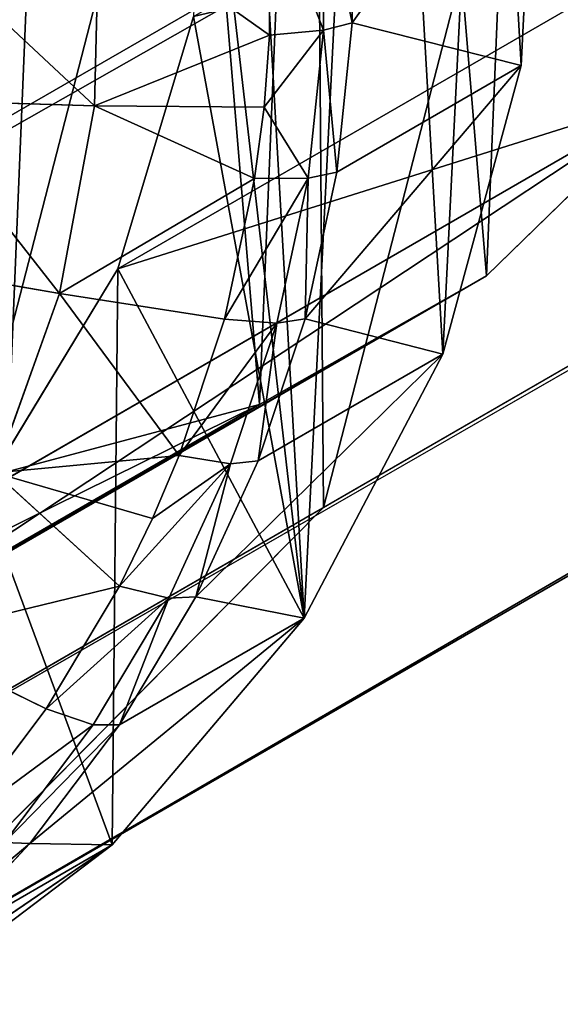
# Model space of a CAD drawing. Extents: x 80 to 596, y 77 to 1633.
# Tile 17 of 256: x 88.49 to 90.43, y 180.87 to 184.4. Entities that reach past the tile are written whole.
import ezdxf

# ---------------------------------------------------------------- set-up
doc = ezdxf.new("R2010")
doc.units = 0
doc.header["$LTSCALE"] = 25.4
doc.layers.get('0').update_dxf_attribs({"color": 13, "linetype": 'CONTINUOUS'})

# ---------------------------------------------------------------- blocks, each defined once
blk = doc.blocks.new('CADILLAC-III-8190-7988-799')
at = {"color": 250}
for p, q in [((-8.7113, 320.9862, 1446.0571), (-248.3172, 182.6497, 22.6976)), ((-8.7113, 320.9862, 1446.0571), (-248.3172, 182.6497, 22.6976)), ((-15.2311, 319.2719, 1447.3213), (-254.837, 180.9353, 23.9618)), ((-15.2311, 319.2719, 1447.3213), (-254.837, 180.9353, 23.9618)), ((-10.4479, 319.2333, 1446.5198), (-250.0538, 180.8968, 23.1603)), ((-10.4479, 319.2333, 1446.5198), (-250.0538, 180.8968, 23.1603)), ((-12.8344, 318.6058, 1446.9825), (-252.4402, 180.2693, 23.623)), ((-12.8344, 318.6058, 1446.9825), (-252.4402, 180.2693, 23.623)), ((-248.3172, 182.6497, 22.6976), (-247.6957, 185.0584, 22.3589)), ((-248.3172, 182.6497, 22.6976), (-247.6957, 185.0584, 22.3589)), ((-250.0538, 180.8968, 23.1603), (-248.3172, 182.6497, 22.6976)), ((-250.0538, 180.8968, 23.1603), (-248.3172, 182.6497, 22.6976))]:
    blk.add_line(p, q, dxfattribs=at)
at = {"color": 18}
for p, q in [((-248.2148, 184.3847, 18.4369), (-247.5558, 185.3052, 22.3114)), ((-248.2148, 184.3847, 18.4369), (-247.5558, 185.3052, 22.3114)), ((-247.6096, 184.2313, 22.4248), (-247.5558, 185.3052, 22.3114)), ((-247.6096, 184.2313, 22.4248), (-247.5558, 185.3052, 22.3114)), ((-246.5762, 184.9346, 37.4632), (-249.0549, 183.5036, 22.7388)), ((-246.5762, 184.9346, 37.4632), (-249.0549, 183.5036, 22.7388)), ((-248.3196, 184.8913, 18.0832), (-248.3176, 184.3579, 18.1347)), ((-248.3196, 184.8913, 18.0832), (-248.3176, 184.3579, 18.1347)), ((-248.2168, 184.9236, 18.3849), (-248.2148, 184.3847, 18.4369)), ((-248.2168, 184.9236, 18.3849), (-248.2148, 184.3847, 18.4369)), ((-248.511, 184.3407, 17.8798), (-248.5129, 184.858, 17.8298)), ((-248.511, 184.3407, 17.8798), (-248.5129, 184.858, 17.8298)), ((-249.138, 184.0876, 17.3962), (-249.1217, 184.7731, 17.3268)), ((-249.138, 184.0876, 17.3962), (-249.1217, 184.7731, 17.3268)), ((-248.511, 184.3407, 17.8798), (-249.1217, 184.7731, 17.3268)), ((-248.511, 184.3407, 17.8798), (-249.1217, 184.7731, 17.3268)), ((-249.0549, 183.5036, 22.7388), (-248.7835, 184.4068, 22.6053)), ((-249.0549, 183.5036, 22.7388), (-248.7835, 184.4068, 22.6053)), ((-248.2148, 184.3847, 18.4369), (-248.3176, 184.3579, 18.1347)), ((-248.2148, 184.3847, 18.4369), (-248.3176, 184.3579, 18.1347)), ((-248.2148, 184.3847, 18.4369), (-248.2706, 183.8497, 18.4983)), ((-248.2148, 184.3847, 18.4369), (-248.2706, 183.8497, 18.4983)), ((-248.2148, 184.3847, 18.4369), (-247.6096, 184.2313, 22.4248)), ((-248.2148, 184.3847, 18.4369), (-247.6096, 184.2313, 22.4248)), ((-249.138, 184.0876, 17.3962), (-248.511, 184.3407, 17.8798)), ((-249.138, 184.0876, 17.3962), (-248.511, 184.3407, 17.8798)), ((-248.5308, 184.083, 17.9082), (-248.3176, 184.3579, 18.1347)), ((-248.5308, 184.083, 17.9082), (-248.3176, 184.3579, 18.1347)), ((-248.5308, 184.083, 17.9082), (-248.511, 184.3407, 17.8798)), ((-248.5308, 184.083, 17.9082), (-248.511, 184.3407, 17.8798)), ((-248.511, 184.3407, 17.8798), (-248.3176, 184.3579, 18.1347)), ((-248.511, 184.3407, 17.8798), (-248.3176, 184.3579, 18.1347)), ((-248.3176, 184.3579, 18.1347), (-248.3728, 183.8284, 18.1954)), ((-248.3176, 184.3579, 18.1347), (-248.3728, 183.8284, 18.1954)), ((-248.3834, 183.3248, 18.5683), (-247.6096, 184.2313, 22.4248)), ((-248.3834, 183.3248, 18.5683), (-247.6096, 184.2313, 22.4248)), ((-248.2706, 183.8497, 18.4983), (-247.6096, 184.2313, 22.4248)), ((-248.2706, 183.8497, 18.4983), (-247.6096, 184.2313, 22.4248)), ((-247.891, 183.1979, 22.5726), (-247.6096, 184.2313, 22.4248)), ((-247.891, 183.1979, 22.5726), (-247.6096, 184.2313, 22.4248)), ((-247.0628, 184.1315, 37.6232), (-249.5414, 182.7005, 22.8988)), ((-247.0628, 184.1315, 37.6232), (-249.5414, 182.7005, 22.8988)), ((-247.7339, 183.479, 37.7996), (-247.0628, 184.1315, 37.6232)), ((-247.7339, 183.479, 37.7996), (-247.0628, 184.1315, 37.6232)), ((-249.138, 184.0876, 17.3962), (-249.8067, 184.1081, 16.9681)), ((-249.138, 184.0876, 17.3962), (-249.8067, 184.1081, 16.9681)), ((-249.2632, 183.4154, 17.4826), (-249.138, 184.0876, 17.3962)), ((-249.2632, 183.4154, 17.4826), (-249.138, 184.0876, 17.3962)), ((-248.5308, 184.083, 17.9082), (-249.138, 184.0876, 17.3962)), ((-248.5645, 183.8271, 17.9387), (-249.138, 184.0876, 17.3962)), ((-248.5308, 184.083, 17.9082), (-249.138, 184.0876, 17.3962)), ((-248.5645, 183.8271, 17.9387), (-249.138, 184.0876, 17.3962)), ((-248.5645, 183.8271, 17.9387), (-248.5308, 184.083, 17.9082)), ((-248.5645, 183.8271, 17.9387), (-248.5308, 184.083, 17.9082)), ((-248.5308, 184.083, 17.9082), (-248.3728, 183.8284, 18.1954)), ((-248.5308, 184.083, 17.9082), (-248.3728, 183.8284, 18.1954)), ((-248.2706, 183.8497, 18.4983), (-248.3834, 183.3248, 18.5683)), ((-248.2706, 183.8497, 18.4983), (-248.3834, 183.3248, 18.5683)), ((-248.2706, 183.8497, 18.4983), (-248.3728, 183.8284, 18.1954)), ((-248.2706, 183.8497, 18.4983), (-248.3728, 183.8284, 18.1954)), ((-249.2632, 183.4154, 17.4826), (-248.5645, 183.8271, 17.9387)), ((-249.2632, 183.4154, 17.4826), (-248.5645, 183.8271, 17.9387)), ((-248.6728, 183.3232, 18.0059), (-248.5645, 183.8271, 17.9387)), ((-248.6728, 183.3232, 18.0059), (-248.5645, 183.8271, 17.9387)), ((-248.5645, 183.8271, 17.9387), (-248.3728, 183.8284, 18.1954)), ((-248.5645, 183.8271, 17.9387), (-248.3728, 183.8284, 18.1954)), ((-248.3728, 183.8284, 18.1954), (-248.4845, 183.3089, 18.2647)), ((-248.3728, 183.8284, 18.1954), (-248.4845, 183.3089, 18.2647)), ((-249.9145, 183.5289, 17.0425), (-249.2632, 183.4154, 17.4826)), ((-249.9145, 183.5289, 17.0425), (-249.2632, 183.4154, 17.4826)), ((-249.5414, 182.7005, 22.8988), (-249.0549, 183.5036, 22.7388)), ((-249.5414, 182.7005, 22.8988), (-249.0549, 183.5036, 22.7388)), ((-247.7339, 183.479, 37.7996), (-250.2126, 182.0479, 23.0752)), ((-247.7339, 183.479, 37.7996), (-250.2126, 182.0479, 23.0752)), ((-248.5474, 183.018, 37.9813), (-247.7339, 183.479, 37.7996)), ((-248.5474, 183.018, 37.9813), (-247.7339, 183.479, 37.7996)), ((-249.4938, 182.7738, 17.5838), (-249.2632, 183.4154, 17.4826)), ((-249.4938, 182.7738, 17.5838), (-249.2632, 183.4154, 17.4826)), ((-248.6728, 183.3232, 18.0059), (-249.2632, 183.4154, 17.4826)), ((-248.8347, 182.835, 18.0806), (-249.2632, 183.4154, 17.4826)), ((-248.6728, 183.3232, 18.0059), (-249.2632, 183.4154, 17.4826)), ((-248.8347, 182.835, 18.0806), (-249.2632, 183.4154, 17.4826)), ((-248.8347, 182.835, 18.0806), (-248.6728, 183.3232, 18.0059)), ((-248.8347, 182.835, 18.0806), (-248.6728, 183.3232, 18.0059)), ((-248.6728, 183.3232, 18.0059), (-248.4845, 183.3089, 18.2647)), ((-248.6728, 183.3232, 18.0059), (-248.4845, 183.3089, 18.2647)), ((-248.4845, 183.3089, 18.2647), (-248.6513, 182.8056, 18.3417)), ((-248.4845, 183.3089, 18.2647), (-248.6513, 182.8056, 18.3417)), ((-248.3834, 183.3248, 18.5683), (-248.552, 182.8163, 18.6461)), ((-248.3834, 183.3248, 18.5683), (-248.552, 182.8163, 18.6461)), ((-248.3834, 183.3248, 18.5683), (-248.4845, 183.3089, 18.2647)), ((-248.3834, 183.3248, 18.5683), (-248.4845, 183.3089, 18.2647)), ((-248.3834, 183.3248, 18.5683), (-247.891, 183.1979, 22.5726)), ((-248.3834, 183.3248, 18.5683), (-247.891, 183.1979, 22.5726)), ((-248.7744, 182.33, 18.7308), (-247.891, 183.1979, 22.5726)), ((-248.7744, 182.33, 18.7308), (-247.891, 183.1979, 22.5726)), ((-248.552, 182.8163, 18.6461), (-247.891, 183.1979, 22.5726)), ((-248.552, 182.8163, 18.6461), (-247.891, 183.1979, 22.5726)), ((-248.387, 182.2533, 22.7479), (-247.891, 183.1979, 22.5726)), ((-248.387, 182.2533, 22.7479), (-247.891, 183.1979, 22.5726)), ((-248.5474, 183.018, 37.9813), (-251.0261, 181.587, 23.2569)), ((-248.5474, 183.018, 37.9813), (-251.0261, 181.587, 23.2569)), ((-249.4522, 182.7776, 38.157), (-248.5474, 183.018, 37.9813)), ((-249.4522, 182.7776, 38.157), (-248.5474, 183.018, 37.9813)), ((-249.4938, 182.7738, 17.5838), (-248.8347, 182.835, 18.0806)), ((-249.4938, 182.7738, 17.5838), (-248.8347, 182.835, 18.0806)), ((-248.9296, 182.6105, 18.1184), (-248.8347, 182.835, 18.0806)), ((-248.9296, 182.6105, 18.1184), (-248.8347, 182.835, 18.0806)), ((-248.8347, 182.835, 18.0806), (-248.6513, 182.8056, 18.3417)), ((-248.8347, 182.835, 18.0806), (-248.6513, 182.8056, 18.3417)), ((-248.552, 182.8163, 18.6461), (-248.7744, 182.33, 18.7308)), ((-248.552, 182.8163, 18.6461), (-248.7744, 182.33, 18.7308)), ((-248.552, 182.8163, 18.6461), (-248.6513, 182.8056, 18.3417)), ((-248.552, 182.8163, 18.6461), (-248.6513, 182.8056, 18.3417)), ((-248.6513, 182.8056, 18.3417), (-249.0482, 182.3682, 18.1619)), ((-248.6513, 182.8056, 18.3417), (-249.0482, 182.3682, 18.1619)), ((-248.9296, 182.6105, 18.1184), (-248.6513, 182.8056, 18.3417)), ((-248.9296, 182.6105, 18.1184), (-248.6513, 182.8056, 18.3417)), ((-248.6513, 182.8056, 18.3417), (-248.8714, 182.3243, 18.4255)), ((-248.6513, 182.8056, 18.3417), (-248.8714, 182.3243, 18.4255)), ((-248.9296, 182.6105, 18.1184), (-249.4938, 182.7738, 17.5838)), ((-249.0482, 182.3682, 18.1619), (-249.4938, 182.7738, 17.5838)), ((-248.9296, 182.6105, 18.1184), (-249.4938, 182.7738, 17.5838)), ((-249.0482, 182.3682, 18.1619), (-249.4938, 182.7738, 17.5838)), ((-249.0482, 182.3682, 18.1619), (-248.9296, 182.6105, 18.1184)), ((-249.0482, 182.3682, 18.1619), (-248.9296, 182.6105, 18.1184)), ((-249.8241, 182.1797, 17.6971), (-249.0482, 182.3682, 18.1619)), ((-249.8241, 182.1797, 17.6971), (-249.0482, 182.3682, 18.1619)), ((-249.3108, 181.9282, 18.2489), (-249.0482, 182.3682, 18.1619)), ((-249.3108, 181.9282, 18.2489), (-249.0482, 182.3682, 18.1619)), ((-248.8714, 182.3243, 18.4255), (-249.0482, 182.3682, 18.1619)), ((-248.8714, 182.3243, 18.4255), (-249.0482, 182.3682, 18.1619)), ((-248.8714, 182.3243, 18.4255), (-249.1422, 181.8707, 18.5152)), ((-248.8714, 182.3243, 18.4255), (-249.1422, 181.8707, 18.5152)), ((-248.7744, 182.33, 18.7308), (-249.048, 181.8717, 18.8214)), ((-248.7744, 182.33, 18.7308), (-249.048, 181.8717, 18.8214)), ((-248.7744, 182.33, 18.7308), (-248.8714, 182.3243, 18.4255)), ((-248.7744, 182.33, 18.7308), (-248.8714, 182.3243, 18.4255)), ((-248.7744, 182.33, 18.7308), (-248.387, 182.2533, 22.7479)), ((-248.7744, 182.33, 18.7308), (-248.387, 182.2533, 22.7479)), ((-249.3695, 181.4467, 18.9168), (-248.387, 182.2533, 22.7479)), ((-249.3695, 181.4467, 18.9168), (-248.387, 182.2533, 22.7479)), ((-249.0742, 181.4417, 22.9425), (-248.387, 182.2533, 22.7479)), ((-249.0742, 181.4417, 22.9425), (-248.387, 182.2533, 22.7479)), ((-249.048, 181.8717, 18.8214), (-248.387, 182.2533, 22.7479)), ((-249.048, 181.8717, 18.8214), (-248.387, 182.2533, 22.7479)), ((-249.3108, 181.9282, 18.2489), (-249.8241, 182.1797, 17.6971)), ((-249.3108, 181.9282, 18.2489), (-249.8241, 182.1797, 17.6971)), ((-249.6195, 181.5202, 18.3405), (-249.3108, 181.9282, 18.2489)), ((-249.6195, 181.5202, 18.3405), (-249.3108, 181.9282, 18.2489)), ((-249.1422, 181.8707, 18.5152), (-249.3108, 181.9282, 18.2489)), ((-249.1422, 181.8707, 18.5152), (-249.3108, 181.9282, 18.2489)), ((-249.1422, 181.8707, 18.5152), (-249.4604, 181.4501, 18.6096)), ((-249.1422, 181.8707, 18.5152), (-249.4604, 181.4501, 18.6096)), ((-249.048, 181.8717, 18.8214), (-249.3695, 181.4467, 18.9168)), ((-249.048, 181.8717, 18.8214), (-249.3695, 181.4467, 18.9168)), ((-249.048, 181.8717, 18.8214), (-249.1422, 181.8707, 18.5152)), ((-249.048, 181.8717, 18.8214), (-249.1422, 181.8707, 18.5152)), ((-250.1409, 180.7162, 19.1177), (-249.0742, 181.4417, 22.9425)), ((-250.1409, 180.7162, 19.1177), (-249.0742, 181.4417, 22.9425)), ((-249.9207, 180.8009, 23.1472), (-249.0742, 181.4417, 22.9425)), ((-249.9207, 180.8009, 23.1472), (-249.0742, 181.4417, 22.9425)), ((-249.3695, 181.4467, 18.9168), (-249.7352, 181.06, 19.016)), ((-249.3695, 181.4467, 18.9168), (-249.7352, 181.06, 19.016)), ((-249.7352, 181.06, 19.016), (-249.0742, 181.4417, 22.9425)), ((-249.7352, 181.06, 19.016), (-249.0742, 181.4417, 22.9425)), ((-249.3695, 181.4467, 18.9168), (-249.4604, 181.4501, 18.6096)), ((-249.3695, 181.4467, 18.9168), (-249.4604, 181.4501, 18.6096)), ((-249.3695, 181.4467, 18.9168), (-249.0742, 181.4417, 22.9425)), ((-249.3695, 181.4467, 18.9168), (-249.0742, 181.4417, 22.9425))]:
    blk.add_line(p, q, dxfattribs=at)
at = {"color": 7}
mesh = blk.add_polyface(dxfattribs=at)
corners = [(-242.9881, 380.4721, 1411.1248), (-246.1918, 300.9726, 1411.1248), (-247.7989, 340.8517, 1411.1248), (-238.2085, 261.8678, 1411.1248), (-231.884, 418.8077, 1411.1248), (-224.0557, 224.55, 1411.1248), (-214.7743, 454.8657, 1411.1248), (-204.1, 189.9856, 1411.1248), (-192.102, 487.7122, 1411.1248), (-178.8582, 159.0701, 1411.1248), (-164.4544, 516.4964, 1411.1248), (-148.9841, 132.6039, 1411.1248), (-132.5475, 540.4728, 1411.1248), (-115.2514, 111.2726, 1411.1248), (-97.2077, 559.0206, 1411.1248), (-78.5337, 95.6287, 1411.1248), (-74.2366, 341.5393, 1411.1248), (-59.3503, 571.6593, 1411.1248), (-68.2224, 362.0219, 1411.1248), (-56.6812, 379.9803, 1411.1248), (-19.9557, 578.0615, 1411.1248), (-40.5481, 393.9597, 1411.1248), (-21.1299, 402.8277, 1411.1248), (0, 405.8657, 1411.1248), (19.9557, 578.0615, 1411.1248), (21.1299, 402.8277, 1411.1248), (59.3503, 571.6593, 1411.1248), (40.5481, 393.9597, 1411.1248), (56.6812, 379.9803, 1411.1248), (68.2224, 362.0219, 1411.1248), (97.2077, 559.0206, 1411.1248), (74.2366, 341.5393, 1411.1248), (74.2366, 320.1921, 1411.1248), (78.5337, 95.6287, 1411.1248), (115.2514, 111.2726, 1411.1248), (132.5475, 540.4728, 1411.1248), (148.9841, 132.6039, 1411.1248), (164.4544, 516.4964, 1411.1248), (178.8582, 159.0701, 1411.1248), (192.102, 487.7122, 1411.1248), (204.1, 189.9856, 1411.1248), (214.7743, 454.8657, 1411.1248), (224.0557, 224.55, 1411.1248), (231.884, 418.8077, 1411.1248), (238.2085, 261.8678, 1411.1248), (242.9881, 380.4721, 1411.1248), (246.1918, 300.9726, 1411.1248), (247.7989, 340.8517, 1411.1248), (-74.2366, 320.1921, 1411.1248), (-39.782, 86.0772, 1411.1248), (-68.2224, 299.7096, 1411.1248), (-56.6812, 281.7512, 1411.1248), (-40.5481, 267.7717, 1411.1248), (-21.1299, 258.9037, 1411.1248), (0, 82.8657, 1411.1248), (0, 255.8657, 1411.1248), (21.1299, 258.9037, 1411.1248), (39.782, 86.0772, 1411.1248), (40.5481, 267.7717, 1411.1248), (56.6812, 281.7512, 1411.1248), (68.2224, 299.7096, 1411.1248)]
mesh.append_faces([[corners[k] for k in face] for face in [(0, 1, 2), (46, 45, 47)]], dxfattribs={"vtx0": -1, "color": 7})
mesh.append_faces([[corners[k] for k in face] for face in [(1, 0, 3), (3, 4, 5), (5, 6, 7), (7, 8, 9), (9, 10, 11), (11, 12, 13), (13, 14, 15), (16, 17, 18), (18, 17, 19), (19, 20, 21), (21, 20, 22), (22, 20, 23), (23, 24, 25), (25, 26, 27), (27, 26, 28), (28, 26, 29), (29, 30, 31), (31, 30, 32), (33, 30, 34), (34, 35, 36), (36, 37, 38), (38, 39, 40), (40, 41, 42), (42, 43, 44), (44, 45, 46), (15, 48, 49), (48, 15, 16), (49, 53, 54), (54, 56, 57), (57, 58, 33)]], dxfattribs={"vtx0": -1, "vtx1": -1, "color": 7})
mesh.append_faces([[corners[k] for k in face] for face in [(15, 14, 16), (32, 30, 33)]], dxfattribs={"vtx0": -1, "vtx1": -1, "vtx2": -1, "color": 7})
mesh.append_faces([[corners[k] for k in face] for face in [(3, 0, 4), (5, 4, 6), (7, 6, 8), (9, 8, 10), (11, 10, 12), (13, 12, 14), (16, 14, 17), (19, 17, 20), (23, 20, 24), (25, 24, 26), (29, 26, 30), (34, 30, 35), (36, 35, 37), (38, 37, 39), (40, 39, 41), (42, 41, 43), (44, 43, 45), (49, 48, 50), (49, 50, 51), (49, 51, 52), (49, 52, 53), (54, 53, 55), (54, 55, 56), (57, 56, 58), (33, 58, 59), (33, 59, 60), (33, 60, 32)]], dxfattribs={"vtx0": -1, "vtx2": -1, "color": 7})
mesh = blk.add_polyface(dxfattribs=at)
corners = [(-39.782, 86.0772, 1411.3248), (-74.2366, 320.1921, 1411.3248), (-78.5337, 95.6287, 1411.3248), (-68.2224, 299.7096, 1411.3248), (-56.6812, 281.7512, 1411.3248), (-40.5481, 267.7717, 1411.3248), (-21.1299, 258.9037, 1411.3248), (0, 82.8657, 1411.3248), (0, 255.8657, 1411.3248), (39.782, 86.0772, 1411.3248), (21.1299, 258.9037, 1411.3248), (40.5481, 267.7717, 1411.3248), (78.5337, 95.6287, 1411.3248), (56.6812, 281.7512, 1411.3248), (68.2224, 299.7096, 1411.3248), (74.2366, 320.1921, 1411.3248), (74.2366, 341.5393, 1411.3248), (-246.1918, 300.9726, 1411.3248), (-242.9881, 380.4721, 1411.3248), (-247.7989, 340.8517, 1411.3248), (-238.2085, 261.8678, 1411.3248), (-231.884, 418.8077, 1411.3248), (-224.0557, 224.55, 1411.3248), (-214.7743, 454.8657, 1411.3248), (-204.1, 189.9856, 1411.3248), (-192.102, 487.7122, 1411.3248), (-178.8582, 159.0701, 1411.3248), (-164.4544, 516.4964, 1411.3248), (-148.9841, 132.6039, 1411.3248), (-132.5475, 540.4728, 1411.3248), (-115.2514, 111.2726, 1411.3248), (-97.2077, 559.0206, 1411.3248), (-74.2366, 341.5393, 1411.3248), (-59.3503, 571.6593, 1411.3248), (-68.2224, 362.0219, 1411.3248), (-56.6812, 379.9803, 1411.3248), (-19.9557, 578.0615, 1411.3248), (-40.5481, 393.9597, 1411.3248), (-21.1299, 402.8277, 1411.3248), (0, 405.8657, 1411.3248), (19.9557, 578.0615, 1411.3248), (21.1299, 402.8277, 1411.3248), (59.3503, 571.6593, 1411.3248), (40.5481, 393.9597, 1411.3248), (56.6812, 379.9803, 1411.3248), (68.2224, 362.0219, 1411.3248), (97.2077, 559.0206, 1411.3248), (115.2514, 111.2726, 1411.3248), (132.5475, 540.4728, 1411.3248), (148.9841, 132.6039, 1411.3248), (164.4544, 516.4964, 1411.3248), (178.8582, 159.0701, 1411.3248), (192.102, 487.7122, 1411.3248), (204.1, 189.9856, 1411.3248), (214.7743, 454.8657, 1411.3248), (224.0557, 224.55, 1411.3248), (231.884, 418.8077, 1411.3248), (238.2085, 261.8678, 1411.3248), (242.9881, 380.4721, 1411.3248), (246.1918, 300.9726, 1411.3248), (247.7989, 340.8517, 1411.3248)]
mesh.append_faces([[corners[k] for k in face] for face in [(17, 18, 19), (58, 59, 60)]], dxfattribs={"vtx0": -1, "color": 7})
mesh.append_faces([[corners[k] for k in face] for face in [(0, 1, 2), (1, 0, 3), (3, 0, 4), (4, 0, 5), (5, 0, 6), (6, 7, 8), (8, 9, 10), (10, 9, 11), (11, 12, 13), (13, 12, 14), (14, 12, 15), (15, 12, 16), (18, 20, 21), (21, 22, 23), (23, 24, 25), (25, 26, 27), (27, 28, 29), (29, 30, 31), (31, 32, 33), (32, 2, 1), (33, 35, 36), (36, 39, 40), (40, 41, 42), (42, 45, 46), (46, 47, 48), (48, 49, 50), (50, 51, 52), (52, 53, 54), (54, 55, 56), (56, 57, 58)]], dxfattribs={"vtx0": -1, "vtx1": -1, "color": 7})
mesh.append_faces([[corners[k] for k in face] for face in [(31, 2, 32), (46, 16, 12)]], dxfattribs={"vtx0": -1, "vtx1": -1, "vtx2": -1, "color": 7})
mesh.append_faces([[corners[k] for k in face] for face in [(6, 0, 7), (8, 7, 9), (11, 9, 12), (18, 17, 20), (21, 20, 22), (23, 22, 24), (25, 24, 26), (27, 26, 28), (29, 28, 30), (31, 30, 2), (33, 32, 34), (33, 34, 35), (36, 35, 37), (36, 37, 38), (36, 38, 39), (40, 39, 41), (42, 41, 43), (42, 43, 44), (42, 44, 45), (46, 45, 16), (46, 12, 47), (48, 47, 49), (50, 49, 51), (52, 51, 53), (54, 53, 55), (56, 55, 57), (58, 57, 59)]], dxfattribs={"vtx0": -1, "vtx2": -1, "color": 7})
at = {"color": 250}
mesh = blk.add_polyface(dxfattribs=at)
corners = [(-16.996, 321.0531, 1447.4452), (-257.262, 185.1356, 23.9618), (-256.6019, 182.7165, 24.0858), (-17.6561, 323.4721, 1447.3213)]
mesh.append_faces([[corners[k] for k in face] for face in [(0, 1, 2), (1, 0, 3)]], dxfattribs={"vtx0": -1, "color": 250})
mesh = blk.add_polyface(dxfattribs=at)
corners = [(-247.6957, 185.0584, 22.3589), (-8.7113, 320.9862, 1446.0571), (-248.3172, 182.6497, 22.6976), (-8.0898, 323.3949, 1445.7184)]
mesh.append_faces([[corners[k] for k in face] for face in [(0, 1, 2), (1, 0, 3)]], dxfattribs={"vtx0": -1, "color": 250})
mesh = blk.add_polyface(dxfattribs=at)
corners = [(-15.2311, 319.2719, 1447.3213), (-256.6019, 182.7165, 24.0858), (-254.837, 180.9353, 23.9618), (-16.996, 321.0531, 1447.4452)]
mesh.append_faces([[corners[k] for k in face] for face in [(0, 1, 2), (1, 0, 3)]], dxfattribs={"vtx0": -1, "color": 250})
mesh = blk.add_polyface(dxfattribs=at)
corners = [(-8.7113, 320.9862, 1446.0571), (-250.0538, 180.8968, 23.1603), (-248.3172, 182.6497, 22.6976), (-10.4479, 319.2333, 1446.5198)]
mesh.append_faces([[corners[k] for k in face] for face in [(0, 1, 2), (1, 0, 3)]], dxfattribs={"vtx0": -1, "color": 250})
mesh = blk.add_polyface(dxfattribs=at)
corners = [(-12.8344, 318.6058, 1446.9825), (-254.837, 180.9353, 23.9618), (-252.4402, 180.2693, 23.623), (-15.2311, 319.2719, 1447.3213)]
mesh.append_faces([[corners[k] for k in face] for face in [(0, 1, 2), (1, 0, 3)]], dxfattribs={"vtx0": -1, "color": 250})
mesh = blk.add_polyface(dxfattribs=at)
corners = [(-10.4479, 319.2333, 1446.5198), (-252.4402, 180.2693, 23.623), (-250.0538, 180.8968, 23.1603), (-12.8344, 318.6058, 1446.9825)]
mesh.append_faces([[corners[k] for k in face] for face in [(0, 1, 2), (1, 0, 3)]], dxfattribs={"vtx0": -1, "color": 250})
at = {"color": 18}
mesh = blk.add_polyface(dxfattribs=at)
corners = [(-253.6659, 185.8007, 38.5725), (-253.5881, 187.6789, 38.3769), (-253.7446, 186.7467, 38.4938), (-253.3569, 184.9004, 38.608), (-253.2061, 188.5389, 38.229), (-252.8369, 184.1023, 38.598), (-252.6227, 189.2725, 38.0595), (-252.1387, 183.4567, 38.5432), (-251.8744, 189.8337, 37.879), (-251.3061, 183.0041, 38.4471), (-251.0084, 190.1871, 37.6988), (-250.3914, 182.7729, 38.3156), (-250.0791, 190.3107, 37.5304), (-249.4522, 182.7776, 38.157), (-249.1448, 190.1965, 37.3842), (-248.5474, 183.018, 37.9813), (-248.2642, 189.8519, 37.2695), (-247.7339, 183.479, 37.7996), (-247.4928, 189.2984, 37.1934), (-247.0628, 184.1315, 37.6232), (-246.8788, 188.5709, 37.1608), (-246.5762, 184.9346, 37.4632), (-246.461, 187.715, 37.1736), (-246.3048, 185.8379, 37.3297), (-246.2656, 186.7845, 37.2311)]
mesh.append_faces([[corners[k] for k in face] for face in [(0, 1, 2), (22, 23, 24)]], dxfattribs={"vtx0": -1, "color": 18})
mesh.append_faces([[corners[k] for k in face] for face in [(1, 3, 4), (4, 5, 6), (6, 7, 8), (8, 9, 10), (10, 11, 12), (12, 13, 14), (14, 15, 16), (16, 17, 18), (18, 19, 20), (20, 21, 22)]], dxfattribs={"vtx0": -1, "vtx1": -1, "color": 18})
mesh.append_faces([[corners[k] for k in face] for face in [(1, 0, 3), (4, 3, 5), (6, 5, 7), (8, 7, 9), (10, 9, 11), (12, 11, 13), (14, 13, 15), (16, 15, 17), (18, 17, 19), (20, 19, 21), (22, 21, 23)]], dxfattribs={"vtx0": -1, "vtx2": -1, "color": 18})
mesh = blk.add_polyface(dxfattribs=at)
corners = [(-257.3421, 184.3524, 24.0514), (-257.2352, 186.4875, 23.8259), (-257.4038, 185.4277, 23.9573), (-257.053, 183.3119, 24.1038), (-256.8443, 187.4824, 23.6634), (-256.55, 182.3548, 24.1122), (-256.2491, 188.3657, 23.4773), (-256.2233, 185.3156, 23.7694), (-256.1446, 184.3696, 23.8481), (-255.8567, 181.526, 24.076), (-255.8355, 183.4693, 23.8836), (-255.0054, 180.8642, 23.997), (-255.3156, 182.6713, 23.8736), (-254.6173, 182.0257, 23.8188), (-254.0359, 180.4003, 23.8789), (-253.7848, 181.573, 23.7227), (-252.9937, 180.156, 23.7272), (-252.8701, 181.3418, 23.5912), (-251.9274, 180.1427, 23.549), (-251.9309, 181.3466, 23.4326), (-251.0261, 181.587, 23.2569), (-250.8868, 180.3611, 23.3526), (-250.2126, 182.0479, 23.0752), (-249.9207, 180.8009, 23.1472), (-249.5414, 182.7005, 22.8988), (-249.0742, 181.4417, 22.9425), (-249.0549, 183.5036, 22.7388), (-248.387, 182.2533, 22.7479), (-248.7835, 184.4068, 22.6053), (-248.7442, 185.3534, 22.5067), (-248.7324, 188.2722, 22.2211), (-248.1307, 187.374, 22.2071), (-247.891, 183.1979, 22.5726), (-247.7323, 186.3693, 22.2376), (-247.6096, 184.2313, 22.4248), (-247.5558, 185.3052, 22.3114), (-256.0668, 186.2479, 23.6525), (-255.4777, 189.0961, 23.2765), (-255.6848, 187.1078, 23.5046), (-255.1013, 187.8414, 23.3351), (-254.5661, 189.6396, 23.0702), (-254.3531, 188.4026, 23.1546), (-253.5569, 189.9706, 22.8681), (-253.4871, 188.7561, 22.9744), (-252.4973, 190.0738, 22.6797), (-252.5578, 188.8796, 22.806), (-251.6235, 188.7655, 22.6598), (-251.4368, 189.9443, 22.5138), (-250.7429, 188.4209, 22.5451), (-250.425, 189.5881, 22.3781), (-249.9714, 187.8674, 22.469), (-249.5092, 189.0219, 22.279), (-249.3575, 187.1398, 22.4363), (-248.9397, 186.2839, 22.4492)]
mesh.append_faces([[corners[k] for k in face] for face in [(0, 1, 2), (33, 34, 35)]], dxfattribs={"vtx0": -1, "color": 18})
mesh.append_faces([[corners[k] for k in face] for face in [(1, 3, 4), (4, 5, 6), (7, 5, 8), (8, 9, 10), (10, 11, 12), (12, 11, 13), (13, 14, 15), (15, 16, 17), (17, 18, 19), (19, 18, 20), (20, 21, 22), (22, 23, 24), (24, 25, 26), (26, 27, 28), (28, 27, 29), (30, 27, 31), (31, 32, 33), (6, 36, 37), (36, 6, 7), (37, 39, 40), (40, 41, 42), (42, 43, 44), (44, 46, 47), (47, 48, 49), (49, 50, 51), (51, 52, 30)]], dxfattribs={"vtx0": -1, "vtx1": -1, "color": 18})
mesh.append_faces([[corners[k] for k in face] for face in [(6, 5, 7), (29, 27, 30)]], dxfattribs={"vtx0": -1, "vtx1": -1, "vtx2": -1, "color": 18})
mesh.append_faces([[corners[k] for k in face] for face in [(1, 0, 3), (4, 3, 5), (8, 5, 9), (10, 9, 11), (13, 11, 14), (15, 14, 16), (17, 16, 18), (20, 18, 21), (22, 21, 23), (24, 23, 25), (26, 25, 27), (31, 27, 32), (33, 32, 34), (37, 36, 38), (37, 38, 39), (40, 39, 41), (42, 41, 43), (44, 43, 45), (44, 45, 46), (47, 46, 48), (49, 48, 50), (51, 50, 52), (30, 52, 53), (30, 53, 29)]], dxfattribs={"vtx0": -1, "vtx2": -1, "color": 18})
at = {"color": 250}
mesh = blk.add_polyface(dxfattribs=at)
corners = [(-256.6405, 187.5443, 23.623), (-256.6019, 182.7165, 24.0858), (-257.262, 185.1356, 23.9618), (-254.9038, 189.2972, 23.1603), (-254.837, 180.9353, 23.9618), (-252.5174, 189.9247, 22.6976), (-252.4402, 180.2693, 23.623), (-250.1207, 189.2586, 22.3589), (-250.0538, 180.8968, 23.1603), (-248.3558, 187.4774, 22.2349), (-248.3172, 182.6497, 22.6976), (-247.6957, 185.0584, 22.3589)]
mesh.append_faces([[corners[k] for k in face] for face in [(0, 1, 2), (10, 9, 11)]], dxfattribs={"vtx0": -1, "color": 250})
mesh.append_faces([[corners[k] for k in face] for face in [(1, 3, 4), (4, 5, 6), (6, 7, 8), (8, 9, 10)]], dxfattribs={"vtx0": -1, "vtx1": -1, "color": 250})
mesh.append_faces([[corners[k] for k in face] for face in [(1, 0, 3), (4, 3, 5), (6, 5, 7), (8, 7, 9)]], dxfattribs={"vtx0": -1, "vtx2": -1, "color": 250})
at = {"color": 18}
mesh = blk.add_polyface(dxfattribs=at)
corners = [(-248.7835, 184.4068, 22.6053), (-246.5762, 184.9346, 37.4632), (-249.0549, 183.5036, 22.7388), (-246.3048, 185.8379, 37.3297)]
mesh.append_faces([[corners[k] for k in face] for face in [(0, 1, 2), (1, 0, 3)]], dxfattribs={"vtx0": -1, "color": 18})
mesh = blk.add_polyface(dxfattribs=at)
corners = [(-247.5558, 185.3052, 22.3114), (-248.2148, 184.3847, 18.4369), (-248.2168, 184.9236, 18.3849)]
mesh.append_faces([[corners[k] for k in face] for face in [(0, 1, 2)]], dxfattribs={"color": 18})
mesh = blk.add_polyface(dxfattribs=at)
corners = [(-247.5558, 185.3052, 22.3114), (-247.6096, 184.2313, 22.4248), (-248.2148, 184.3847, 18.4369)]
mesh.append_faces([[corners[k] for k in face] for face in [(0, 1, 2)]], dxfattribs={"color": 18})
mesh = blk.add_polyface(dxfattribs=at)
corners = [(-249.0549, 183.5036, 22.7388), (-247.0628, 184.1315, 37.6232), (-249.5414, 182.7005, 22.8988), (-246.5762, 184.9346, 37.4632)]
mesh.append_faces([[corners[k] for k in face] for face in [(0, 1, 2), (1, 0, 3)]], dxfattribs={"vtx0": -1, "color": 18})
mesh = blk.add_polyface(dxfattribs=at)
corners = [(-248.5129, 184.858, 17.8298), (-248.3176, 184.3579, 18.1347), (-248.511, 184.3407, 17.8798), (-248.3196, 184.8913, 18.0832)]
mesh.append_faces([[corners[k] for k in face] for face in [(0, 1, 2), (1, 0, 3)]], dxfattribs={"vtx0": -1, "color": 18})
mesh = blk.add_polyface(dxfattribs=at)
corners = [(-248.3196, 184.8913, 18.0832), (-248.2148, 184.3847, 18.4369), (-248.3176, 184.3579, 18.1347), (-248.2168, 184.9236, 18.3849)]
mesh.append_faces([[corners[k] for k in face] for face in [(0, 1, 2), (1, 0, 3)]], dxfattribs={"vtx0": -1, "color": 18})
mesh = blk.add_polyface(dxfattribs=at)
corners = [(-248.511, 184.3407, 17.8798), (-249.1217, 184.7731, 17.3268), (-248.5129, 184.858, 17.8298)]
mesh.append_faces([[corners[k] for k in face] for face in [(0, 1, 2)]], dxfattribs={"color": 18})
mesh = blk.add_polyface(dxfattribs=at)
corners = [(-249.7926, 184.6987, 16.9083), (-249.138, 184.0876, 17.3962), (-249.8067, 184.1081, 16.9681), (-249.1217, 184.7731, 17.3268)]
mesh.append_faces([[corners[k] for k in face] for face in [(0, 1, 2), (1, 0, 3)]], dxfattribs={"vtx0": -1, "color": 18})
mesh = blk.add_polyface(dxfattribs=at)
corners = [(-248.511, 184.3407, 17.8798), (-249.138, 184.0876, 17.3962), (-249.1217, 184.7731, 17.3268)]
mesh.append_faces([[corners[k] for k in face] for face in [(0, 1, 2)]], dxfattribs={"color": 18})
mesh = blk.add_polyface(dxfattribs=at)
corners = [(-248.3176, 184.3579, 18.1347), (-248.2706, 183.8497, 18.4983), (-248.3728, 183.8284, 18.1954), (-248.2148, 184.3847, 18.4369)]
mesh.append_faces([[corners[k] for k in face] for face in [(0, 1, 2), (1, 0, 3)]], dxfattribs={"vtx0": -1, "color": 18})
mesh = blk.add_polyface(dxfattribs=at)
corners = [(-248.2148, 184.3847, 18.4369), (-247.6096, 184.2313, 22.4248), (-248.2706, 183.8497, 18.4983)]
mesh.append_faces([[corners[k] for k in face] for face in [(0, 1, 2)]], dxfattribs={"color": 18})
mesh = blk.add_polyface(dxfattribs=at)
corners = [(-248.511, 184.3407, 17.8798), (-248.5308, 184.083, 17.9082), (-249.138, 184.0876, 17.3962)]
mesh.append_faces([[corners[k] for k in face] for face in [(0, 1, 2)]], dxfattribs={"color": 18})
mesh = blk.add_polyface(dxfattribs=at)
corners = [(-248.3176, 184.3579, 18.1347), (-248.3728, 183.8284, 18.1954), (-248.5308, 184.083, 17.9082)]
mesh.append_faces([[corners[k] for k in face] for face in [(0, 1, 2)]], dxfattribs={"color": 18})
mesh = blk.add_polyface(dxfattribs=at)
corners = [(-248.3176, 184.3579, 18.1347), (-248.5308, 184.083, 17.9082), (-248.511, 184.3407, 17.8798)]
mesh.append_faces([[corners[k] for k in face] for face in [(0, 1, 2)]], dxfattribs={"color": 18})
mesh = blk.add_polyface(dxfattribs=at)
corners = [(-247.6096, 184.2313, 22.4248), (-247.891, 183.1979, 22.5726), (-248.3834, 183.3248, 18.5683)]
mesh.append_faces([[corners[k] for k in face] for face in [(0, 1, 2)]], dxfattribs={"color": 18})
mesh = blk.add_polyface(dxfattribs=at)
corners = [(-247.6096, 184.2313, 22.4248), (-248.3834, 183.3248, 18.5683), (-248.2706, 183.8497, 18.4983)]
mesh.append_faces([[corners[k] for k in face] for face in [(0, 1, 2)]], dxfattribs={"color": 18})
mesh = blk.add_polyface(dxfattribs=at)
corners = [(-247.0628, 184.1315, 37.6232), (-250.2126, 182.0479, 23.0752), (-249.5414, 182.7005, 22.8988), (-247.7339, 183.479, 37.7996)]
mesh.append_faces([[corners[k] for k in face] for face in [(0, 1, 2), (1, 0, 3)]], dxfattribs={"vtx0": -1, "color": 18})
mesh = blk.add_polyface(dxfattribs=at)
corners = [(-249.8067, 184.1081, 16.9681), (-249.2632, 183.4154, 17.4826), (-249.9145, 183.5289, 17.0425), (-249.138, 184.0876, 17.3962)]
mesh.append_faces([[corners[k] for k in face] for face in [(0, 1, 2), (1, 0, 3)]], dxfattribs={"vtx0": -1, "color": 18})
mesh = blk.add_polyface(dxfattribs=at)
corners = [(-248.5645, 183.8271, 17.9387), (-249.2632, 183.4154, 17.4826), (-249.138, 184.0876, 17.3962)]
mesh.append_faces([[corners[k] for k in face] for face in [(0, 1, 2)]], dxfattribs={"color": 18})
mesh = blk.add_polyface(dxfattribs=at)
corners = [(-248.5308, 184.083, 17.9082), (-248.5645, 183.8271, 17.9387), (-249.138, 184.0876, 17.3962)]
mesh.append_faces([[corners[k] for k in face] for face in [(0, 1, 2)]], dxfattribs={"color": 18})
mesh = blk.add_polyface(dxfattribs=at)
corners = [(-248.5308, 184.083, 17.9082), (-248.3728, 183.8284, 18.1954), (-248.5645, 183.8271, 17.9387)]
mesh.append_faces([[corners[k] for k in face] for face in [(0, 1, 2)]], dxfattribs={"color": 18})
mesh = blk.add_polyface(dxfattribs=at)
corners = [(-248.3728, 183.8284, 18.1954), (-248.3834, 183.3248, 18.5683), (-248.4845, 183.3089, 18.2647), (-248.2706, 183.8497, 18.4983)]
mesh.append_faces([[corners[k] for k in face] for face in [(0, 1, 2), (1, 0, 3)]], dxfattribs={"vtx0": -1, "color": 18})
mesh = blk.add_polyface(dxfattribs=at)
corners = [(-248.5645, 183.8271, 17.9387), (-248.6728, 183.3232, 18.0059), (-249.2632, 183.4154, 17.4826)]
mesh.append_faces([[corners[k] for k in face] for face in [(0, 1, 2)]], dxfattribs={"color": 18})
mesh = blk.add_polyface(dxfattribs=at)
corners = [(-248.6728, 183.3232, 18.0059), (-248.3728, 183.8284, 18.1954), (-248.4845, 183.3089, 18.2647), (-248.5645, 183.8271, 17.9387)]
mesh.append_faces([[corners[k] for k in face] for face in [(0, 1, 2), (1, 0, 3)]], dxfattribs={"vtx0": -1, "color": 18})
mesh = blk.add_polyface(dxfattribs=at)
corners = [(-249.9145, 183.5289, 17.0425), (-249.4938, 182.7738, 17.5838), (-250.1132, 182.9762, 17.1297), (-249.2632, 183.4154, 17.4826)]
mesh.append_faces([[corners[k] for k in face] for face in [(0, 1, 2), (1, 0, 3)]], dxfattribs={"vtx0": -1, "color": 18})
mesh = blk.add_polyface(dxfattribs=at)
corners = [(-247.7339, 183.479, 37.7996), (-251.0261, 181.587, 23.2569), (-250.2126, 182.0479, 23.0752), (-248.5474, 183.018, 37.9813)]
mesh.append_faces([[corners[k] for k in face] for face in [(0, 1, 2), (1, 0, 3)]], dxfattribs={"vtx0": -1, "color": 18})
mesh = blk.add_polyface(dxfattribs=at)
corners = [(-248.8347, 182.835, 18.0806), (-249.4938, 182.7738, 17.5838), (-249.2632, 183.4154, 17.4826)]
mesh.append_faces([[corners[k] for k in face] for face in [(0, 1, 2)]], dxfattribs={"color": 18})
mesh = blk.add_polyface(dxfattribs=at)
corners = [(-248.6728, 183.3232, 18.0059), (-248.8347, 182.835, 18.0806), (-249.2632, 183.4154, 17.4826)]
mesh.append_faces([[corners[k] for k in face] for face in [(0, 1, 2)]], dxfattribs={"color": 18})
mesh = blk.add_polyface(dxfattribs=at)
corners = [(-248.8347, 182.835, 18.0806), (-248.4845, 183.3089, 18.2647), (-248.6513, 182.8056, 18.3417), (-248.6728, 183.3232, 18.0059)]
mesh.append_faces([[corners[k] for k in face] for face in [(0, 1, 2), (1, 0, 3)]], dxfattribs={"vtx0": -1, "color": 18})
mesh = blk.add_polyface(dxfattribs=at)
corners = [(-248.4845, 183.3089, 18.2647), (-248.552, 182.8163, 18.6461), (-248.6513, 182.8056, 18.3417), (-248.3834, 183.3248, 18.5683)]
mesh.append_faces([[corners[k] for k in face] for face in [(0, 1, 2), (1, 0, 3)]], dxfattribs={"vtx0": -1, "color": 18})
mesh = blk.add_polyface(dxfattribs=at)
corners = [(-248.3834, 183.3248, 18.5683), (-247.891, 183.1979, 22.5726), (-248.552, 182.8163, 18.6461)]
mesh.append_faces([[corners[k] for k in face] for face in [(0, 1, 2)]], dxfattribs={"color": 18})
mesh = blk.add_polyface(dxfattribs=at)
corners = [(-247.891, 183.1979, 22.5726), (-248.387, 182.2533, 22.7479), (-248.7744, 182.33, 18.7308)]
mesh.append_faces([[corners[k] for k in face] for face in [(0, 1, 2)]], dxfattribs={"color": 18})
mesh = blk.add_polyface(dxfattribs=at)
corners = [(-247.891, 183.1979, 22.5726), (-248.7744, 182.33, 18.7308), (-248.552, 182.8163, 18.6461)]
mesh.append_faces([[corners[k] for k in face] for face in [(0, 1, 2)]], dxfattribs={"color": 18})
mesh = blk.add_polyface(dxfattribs=at)
corners = [(-248.5474, 183.018, 37.9813), (-251.9309, 181.3466, 23.4326), (-251.0261, 181.587, 23.2569), (-249.4522, 182.7776, 38.157)]
mesh.append_faces([[corners[k] for k in face] for face in [(0, 1, 2), (1, 0, 3)]], dxfattribs={"vtx0": -1, "color": 18})
mesh = blk.add_polyface(dxfattribs=at)
corners = [(-248.8347, 182.835, 18.0806), (-248.9296, 182.6105, 18.1184), (-249.4938, 182.7738, 17.5838)]
mesh.append_faces([[corners[k] for k in face] for face in [(0, 1, 2)]], dxfattribs={"color": 18})
mesh = blk.add_polyface(dxfattribs=at)
corners = [(-248.8347, 182.835, 18.0806), (-248.6513, 182.8056, 18.3417), (-248.9296, 182.6105, 18.1184)]
mesh.append_faces([[corners[k] for k in face] for face in [(0, 1, 2)]], dxfattribs={"color": 18})
mesh = blk.add_polyface(dxfattribs=at)
corners = [(-248.6513, 182.8056, 18.3417), (-248.7744, 182.33, 18.7308), (-248.8714, 182.3243, 18.4255), (-248.552, 182.8163, 18.6461)]
mesh.append_faces([[corners[k] for k in face] for face in [(0, 1, 2), (1, 0, 3)]], dxfattribs={"vtx0": -1, "color": 18})
mesh = blk.add_polyface(dxfattribs=at)
corners = [(-248.6513, 182.8056, 18.3417), (-249.0482, 182.3682, 18.1619), (-248.9296, 182.6105, 18.1184)]
mesh.append_faces([[corners[k] for k in face] for face in [(0, 1, 2)]], dxfattribs={"color": 18})
mesh = blk.add_polyface(dxfattribs=at)
corners = [(-248.6513, 182.8056, 18.3417), (-248.8714, 182.3243, 18.4255), (-249.0482, 182.3682, 18.1619)]
mesh.append_faces([[corners[k] for k in face] for face in [(0, 1, 2)]], dxfattribs={"color": 18})
mesh = blk.add_polyface(dxfattribs=at)
corners = [(-249.0482, 182.3682, 18.1619), (-249.8241, 182.1797, 17.6971), (-249.4938, 182.7738, 17.5838)]
mesh.append_faces([[corners[k] for k in face] for face in [(0, 1, 2)]], dxfattribs={"color": 18})
mesh = blk.add_polyface(dxfattribs=at)
corners = [(-248.9296, 182.6105, 18.1184), (-249.0482, 182.3682, 18.1619), (-249.4938, 182.7738, 17.5838)]
mesh.append_faces([[corners[k] for k in face] for face in [(0, 1, 2)]], dxfattribs={"color": 18})
mesh = blk.add_polyface(dxfattribs=at)
corners = [(-249.0482, 182.3682, 18.1619), (-249.3108, 181.9282, 18.2489), (-249.8241, 182.1797, 17.6971)]
mesh.append_faces([[corners[k] for k in face] for face in [(0, 1, 2)]], dxfattribs={"color": 18})
mesh = blk.add_polyface(dxfattribs=at)
corners = [(-249.3108, 181.9282, 18.2489), (-248.8714, 182.3243, 18.4255), (-249.1422, 181.8707, 18.5152), (-249.0482, 182.3682, 18.1619)]
mesh.append_faces([[corners[k] for k in face] for face in [(0, 1, 2), (1, 0, 3)]], dxfattribs={"vtx0": -1, "color": 18})
mesh = blk.add_polyface(dxfattribs=at)
corners = [(-248.8714, 182.3243, 18.4255), (-249.048, 181.8717, 18.8214), (-249.1422, 181.8707, 18.5152), (-248.7744, 182.33, 18.7308)]
mesh.append_faces([[corners[k] for k in face] for face in [(0, 1, 2), (1, 0, 3)]], dxfattribs={"vtx0": -1, "color": 18})
mesh = blk.add_polyface(dxfattribs=at)
corners = [(-248.7744, 182.33, 18.7308), (-248.387, 182.2533, 22.7479), (-249.048, 181.8717, 18.8214)]
mesh.append_faces([[corners[k] for k in face] for face in [(0, 1, 2)]], dxfattribs={"color": 18})
mesh = blk.add_polyface(dxfattribs=at)
corners = [(-248.387, 182.2533, 22.7479), (-249.0742, 181.4417, 22.9425), (-249.3695, 181.4467, 18.9168)]
mesh.append_faces([[corners[k] for k in face] for face in [(0, 1, 2)]], dxfattribs={"color": 18})
mesh = blk.add_polyface(dxfattribs=at)
corners = [(-248.387, 182.2533, 22.7479), (-249.3695, 181.4467, 18.9168), (-249.048, 181.8717, 18.8214)]
mesh.append_faces([[corners[k] for k in face] for face in [(0, 1, 2)]], dxfattribs={"color": 18})
mesh = blk.add_polyface(dxfattribs=at)
corners = [(-249.3108, 181.9282, 18.2489), (-249.6195, 181.5202, 18.3405), (-249.8241, 182.1797, 17.6971)]
mesh.append_faces([[corners[k] for k in face] for face in [(0, 1, 2)]], dxfattribs={"color": 18})
mesh = blk.add_polyface(dxfattribs=at)
corners = [(-249.6195, 181.5202, 18.3405), (-249.1422, 181.8707, 18.5152), (-249.4604, 181.4501, 18.6096), (-249.3108, 181.9282, 18.2489)]
mesh.append_faces([[corners[k] for k in face] for face in [(0, 1, 2), (1, 0, 3)]], dxfattribs={"vtx0": -1, "color": 18})
mesh = blk.add_polyface(dxfattribs=at)
corners = [(-249.4604, 181.4501, 18.6096), (-249.048, 181.8717, 18.8214), (-249.3695, 181.4467, 18.9168), (-249.1422, 181.8707, 18.5152)]
mesh.append_faces([[corners[k] for k in face] for face in [(0, 1, 2), (1, 0, 3)]], dxfattribs={"vtx0": -1, "color": 18})
mesh = blk.add_polyface(dxfattribs=at)
corners = [(-249.9207, 180.8009, 23.1472), (-250.1409, 180.7162, 19.1177), (-249.0742, 181.4417, 22.9425)]
mesh.append_faces([[corners[k] for k in face] for face in [(0, 1, 2)]], dxfattribs={"color": 18})
mesh = blk.add_polyface(dxfattribs=at)
corners = [(-249.0742, 181.4417, 22.9425), (-250.1409, 180.7162, 19.1177), (-249.7352, 181.06, 19.016)]
mesh.append_faces([[corners[k] for k in face] for face in [(0, 1, 2)]], dxfattribs={"color": 18})
mesh = blk.add_polyface(dxfattribs=at)
corners = [(-249.3695, 181.4467, 18.9168), (-249.8224, 181.0674, 18.7078), (-249.4604, 181.4501, 18.6096), (-249.7352, 181.06, 19.016)]
mesh.append_faces([[corners[k] for k in face] for face in [(0, 1, 2), (1, 0, 3)]], dxfattribs={"vtx0": -1, "color": 18})
mesh = blk.add_polyface(dxfattribs=at)
corners = [(-249.3695, 181.4467, 18.9168), (-249.0742, 181.4417, 22.9425), (-249.7352, 181.06, 19.016)]
mesh.append_faces([[corners[k] for k in face] for face in [(0, 1, 2)]], dxfattribs={"color": 18})
blk = doc.blocks.new('GRUPUJ_1')
at = {"color": 0}
blk.add_blockref('CADILLAC-III-8190-7988-799', (258.0665, -77.4909, -7.1114), dxfattribs=at)

msp = doc.modelspace()

# ---------------------------------------------------------------- block references
at = {"color": 0}
msp.add_blockref('GRUPUJ_1', (79.8335, 77.4909, -7.9886), dxfattribs=at)

doc.saveas('drawing.dxf')
